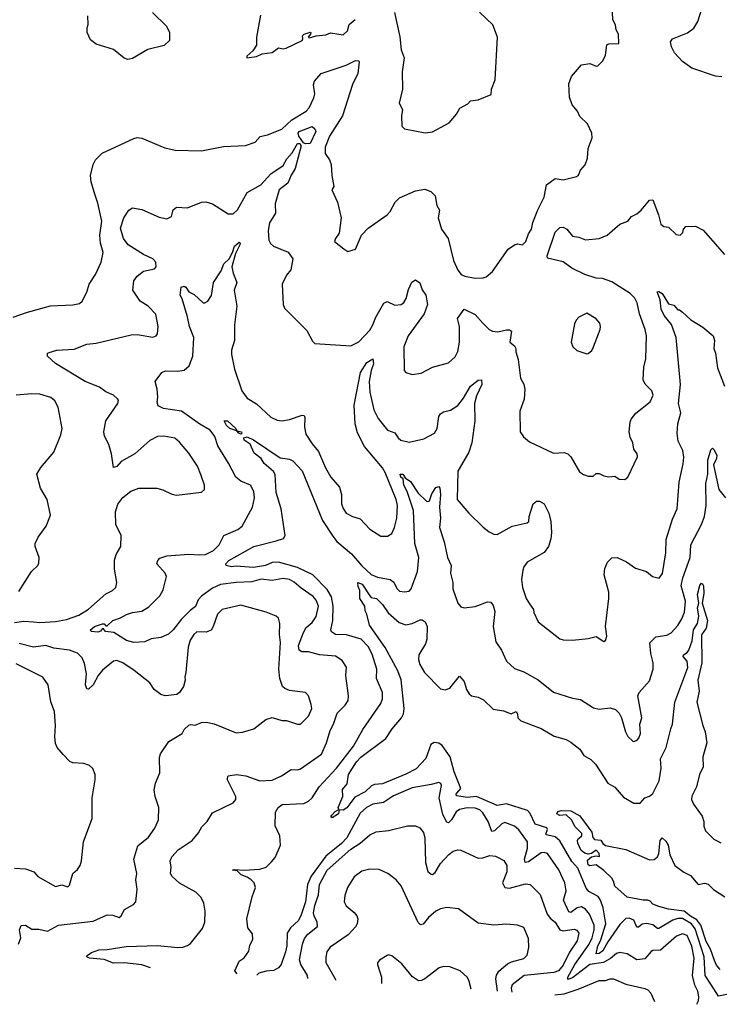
# Model space of a CAD drawing. Extents: x 1245515 to 1420776, y 606314 to 671314.
# Tile 8 of 256: x 1275998 to 1280449, y 615972 to 622237. Entities that reach past the tile are written whole.
import ezdxf

# ---------------------------------------------------------------- set-up
doc = ezdxf.new("R2010")
doc.units = 0

msp = doc.modelspace()

# ---------------------------------------------------------------- linework, layer by layer
at = {"layer": '0CON10XD'}
for points in [[(1275955.7, 620344.3), (1276047.5, 620375), (1276194.1, 620415.9), (1276335, 620422.5), (1276378.3, 620431.7), (1276396.2, 620445), (1276425, 620502.5), (1276440.8, 620555), (1276480, 620615), (1276516.9, 620695), (1276528.1, 620755), (1276511.9, 620815), (1276506.7, 620865), (1276520.8, 620955), (1276495, 621070), (1276475.6, 621125.6), (1276452.3, 621205), (1276448.2, 621245), (1276464.6, 621315.4), (1276479.4, 621345), (1276522, 621388), (1276725, 621481.4), (1276745, 621486.9), (1276775, 621483.1), (1276921.3, 621421.3), (1276987, 621407), (1277155, 621402.9), (1277295, 621430.6), (1277434.3, 621435.7), (1277495, 621458), (1277526.9, 621493.1), (1277575, 621503.3), (1277665, 621540), (1277729.4, 621600.6), (1277820.8, 621655), (1277838.9, 621675), (1277869.4, 621739.4), (1277874.6, 621765), (1277868, 621822), (1277873.5, 621845), (1277916.2, 621895), (1278075, 621947.7), (1278135, 621977.3), (1278155, 621975.8), (1278158, 621968), (1278149.5, 621895), (1278114.4, 621825), (1278051.5, 621625), (1277968.1, 621495), (1277940.8, 621425), (1277942, 621385), (1277969.4, 621345), (1277980, 621315), (1277982.9, 621245), (1277997.5, 621175), (1277983.3, 621155), (1278019.2, 621075), (1278043.3, 620975), (1278031.2, 620878.8), (1278006.2, 620845), (1278000, 620825), (1278059.3, 620779.3), (1278085, 620762.5), (1278135, 620776.7), (1278172.5, 620865), (1278215, 620911.2), (1278335, 620996), (1278355, 621016), (1278387.5, 621075), (1278415, 621103.6), (1278515, 621147.3), (1278575, 621159.1), (1278614.5, 621144.5), (1278641.4, 621115), (1278652, 621055), (1278668.6, 621025), (1278660, 620975), (1278680.8, 620905), (1278724, 620845), (1278758, 620705), (1278785, 620642.5), (1278807.5, 620615), (1278830, 620605), (1278895, 620592.5), (1278945.8, 620594.2), (1278965, 620601.2), (1279005.6, 620634.4), (1279105, 620776), (1279145, 620803.8), (1279165, 620810), (1279196.4, 620803.6), (1279218, 620825), (1279234, 620875), (1279253.8, 620905), (1279262.7, 620947.3), (1279293.4, 621026.6), (1279335, 621107.5), (1279348.8, 621185), (1279405, 621226.2), (1279455, 621218), (1279540.7, 621239.3), (1279553, 621247), (1279565, 621280), (1279595.9, 621314.1), (1279610, 621355), (1279613.6, 621416.4), (1279639.2, 621485), (1279637.1, 621515), (1279610, 621575), (1279560.8, 621620.8), (1279547.5, 621655), (1279512, 621695), (1279496.4, 621743.6), (1279491.7, 621828.3), (1279507.5, 621875), (1279571.2, 621948.8), (1279625, 621957.5), (1279665, 621940), (1279675, 621942.5), (1279707.5, 621975), (1279725, 622010), (1279733.6, 622076.4), (1279745, 622082.5), (1279810, 622085), (1279806.9, 622145), (1279793, 622173), (1279789.2, 622205), (1279771.2, 622235), (1279770, 622285)], [(1276843.4, 622283.4), (1276932, 622195), (1276950.8, 622155), (1276950, 622105), (1276918, 622072), (1276812.6, 622047.4), (1276715, 621988.8), (1276685, 621983.8), (1276662.1, 621992.1), (1276595, 622047.1), (1276485, 622082), (1276448.8, 622108.8), (1276427.5, 622155), (1276426.7, 622185), (1276433.9, 622206.1), (1276432.3, 622262.3)], [(1278383, 622283), (1278417, 622127), (1278424.4, 622045), (1278444.1, 621994.1), (1278432.2, 621905), (1278433.5, 621795), (1278411.2, 621705), (1278433.3, 621665), (1278426.7, 621625), (1278428.3, 621558.3), (1278445, 621542.5), (1278577, 621517), (1278625, 621523.3), (1278729.3, 621580.7), (1278777.5, 621635), (1278797, 621673), (1278849.2, 621700.8), (1278865, 621720), (1278915, 621726.7), (1278998.3, 621761.7), (1279000, 621795), (1279023.8, 621855), (1279037.1, 622125), (1279008, 622205), (1278923.3, 622285)], [(1280215, 621971.2), (1280164.2, 622025), (1280144.4, 622065), (1280138, 622095), (1280151.2, 622115), (1280247.4, 622152.6), (1280287, 622183), (1280312.2, 622225), (1280336.7, 622305)], [(1277530, 622265), (1277504, 622125), (1277504, 622075), (1277481.2, 622038.8), (1277442.5, 622005), (1277443, 621993), (1277505, 622002.9), (1277540.3, 622019.7), (1277605, 622027.1), (1277645, 622058.6), (1277675, 622052), (1277694.2, 622055.8), (1277795, 622103.8), (1277800, 622115), (1277796.7, 622135), (1277807.5, 622145), (1277845, 622156.7), (1277850, 622155), (1277847.5, 622145), (1277832.5, 622125), (1277841.2, 622121.2), (1277885, 622134.4), (1277945, 622140.8), (1277975, 622152.5), (1278055, 622141.2), (1278083.8, 622165), (1278093.6, 622206.4), (1278132.7, 622237.3)], [(1280465, 621872.9), (1280425, 621878), (1280275, 621929.2), (1280215, 621971.2)], [(1277817.2, 621447.2), (1277804.1, 621454.1), (1277773.7, 621495), (1277768.5, 621515), (1277775, 621526.4), (1277857.9, 621557.9), (1277875, 621543.3), (1277881.9, 621525), (1277845, 621449), (1277817.2, 621447.2)], [(1275965, 618400.5), (1276025, 618409.6), (1276086.1, 618406.1), (1276125, 618401.6), (1276225, 618407.6), (1276295, 618419.4), (1276375, 618448.2), (1276435, 618486.1), (1276545, 618584.6), (1276588, 618605), (1276610, 618625), (1276616, 618655), (1276601.2, 618741.2), (1276602.1, 618797.9), (1276611.4, 618835), (1276640.8, 618885), (1276642.5, 618955), (1276608.5, 619025), (1276607.9, 619105), (1276621.5, 619155), (1276655, 619196.9), (1276705, 619237.8), (1276755, 619255.6), (1276870, 619255), (1276907.5, 619245), (1276965, 619218), (1276995, 619212), (1277155, 619230), (1277173.3, 619246.7), (1277173.8, 619275), (1277153.3, 619336.7), (1277130, 619395), (1277075, 619478), (1277015, 619548.8), (1276985, 619573.3), (1276915, 619586.2), (1276875, 619583.8), (1276825, 619560), (1276731.2, 619475), (1276643.3, 619425), (1276615, 619394), (1276595, 619387.5), (1276582.2, 619475), (1276564.6, 619534.6), (1276536.6, 619586.6), (1276532.9, 619615), (1276546.2, 619685), (1276621.9, 619795), (1276626, 619815), (1276620.8, 619825), (1276595, 619846.9), (1276545, 619869.4), (1276505, 619899.5), (1276415, 619935.3), (1276225, 620050), (1276175.6, 620095), (1276175.7, 620114.3), (1276185, 620120), (1276235, 620133.3), (1276345, 620139.5), (1276425, 620171.8), (1276485, 620179.6), (1276707.6, 620232.4), (1276745, 620233.1), (1276845, 620216), (1276865.6, 620224.4), (1276875, 620237.5), (1276878.8, 620285), (1276865, 620362.5), (1276814.2, 620415), (1276765, 620445.6), (1276716.7, 620515), (1276724, 620575), (1276746, 620605), (1276785, 620635.8), (1276855, 620650.8), (1276866.4, 620665), (1276865, 620693.8), (1276844.3, 620715), (1276785, 620743.2), (1276688.5, 620805), (1276658.9, 620845), (1276639.8, 620909.8), (1276661.5, 620975), (1276691.9, 621025), (1276715, 621039.3), (1276775, 621030), (1276885, 620980), (1276935, 620970), (1276963.3, 620985), (1276973.9, 621026.1), (1276995, 621043.3), (1277065, 621040), (1277154.2, 621075.8), (1277182.7, 621077.3), (1277225, 621065.6), (1277325, 621000.5), (1277355, 621001.5), (1277383.6, 621026.4), (1277445, 621138.2), (1277533, 621187), (1277595, 621256), (1277675, 621308.6), (1277697.5, 621352.5), (1277730.5, 621389.5), (1277765, 621448.1), (1277779.4, 621449.4), (1277788.8, 621435), (1277750.7, 621289.3), (1277725, 621248.2), (1277703.2, 621196.7), (1277648.8, 621155), (1277622.8, 621065), (1277625.8, 621005), (1277588.2, 620945), (1277578.2, 620895), (1277582.2, 620835), (1277592.5, 620812.5), (1277613.3, 620795), (1277705, 620757.1), (1277735.6, 620715), (1277722.2, 620645), (1277695, 620612), (1277668.1, 620555), (1277673.8, 620425), (1277681.7, 620401.7), (1277825, 620258.8), (1277861.2, 620191.2), (1277876.4, 620176.4), (1278105, 620161.2), (1278155, 620187.1), (1278225, 620260.6), (1278245.6, 620295), (1278264.5, 620345), (1278315, 620432.5), (1278335, 620444.3), (1278385, 620421.1), (1278425.8, 620425), (1278441.8, 620438.2), (1278456.5, 620463.5), (1278470.9, 620519.1), (1278493.4, 620566.6), (1278515, 620582), (1278542.9, 620562.9), (1278558.6, 620518.6), (1278580.9, 620485), (1278593.3, 620425), (1278571.5, 620365), (1278470, 620225), (1278442.5, 620155), (1278442.9, 620005), (1278455, 619992.5), (1278495, 619978.8), (1278552.4, 619987.6), (1278625, 620025.8), (1278725.8, 620054.2), (1278767.9, 620092.1), (1278785.6, 620125), (1278795.3, 620184.7), (1278796.9, 620285), (1278782.9, 620335), (1278825, 620394), (1278895, 620360.6), (1278945, 620306.4), (1278985, 620265.6), (1279005, 620254.2), (1279038.8, 620251.2), (1279095, 620263.3), (1279115, 620262.5), (1279127.5, 620255), (1279116.7, 620185), (1279145, 620162.5), (1279153.3, 620145), (1279153.9, 620123.9), (1279169.2, 620075), (1279183.8, 619955), (1279205, 619917.5), (1279212, 619885), (1279208.3, 619821.7), (1279180, 619745), (1279181.4, 619615), (1279203.4, 619583.4), (1279241.3, 619551.3), (1279395, 619479.2), (1279462.3, 619482.3), (1279485, 619473.8), (1279503.8, 619455), (1279559.7, 619359.7), (1279585, 619342.5), (1279615, 619333.3), (1279646.7, 619333.3), (1279665, 619350), (1279685, 619350), (1279713.6, 619333.6), (1279745, 619327.5), (1279785, 619332.5), (1279812.7, 619312.7), (1279848.3, 619311.7), (1279867.5, 619325), (1279928.8, 619455), (1279926, 619475), (1279906, 619505), (1279899.2, 619545), (1279880.9, 619580.9), (1279875.8, 619615), (1279880.8, 619675), (1279888, 619695), (1279917.3, 619732.7), (1280008.8, 619805), (1280027.7, 619847.7), (1280020, 619875), (1279977.1, 619917.1), (1279964.3, 619944.3), (1279968.6, 620025), (1279981.7, 620078.3), (1279985.7, 620225), (1279978.1, 620265), (1279940.4, 620365), (1279926.4, 620435), (1279910.6, 620465), (1279881.4, 620495), (1279765, 620569.6), (1279705, 620590), (1279665, 620592.7), (1279593.3, 620615), (1279511.2, 620655), (1279455, 620696), (1279355, 620720), (1279353.1, 620735), (1279405.6, 620885), (1279435, 620914.4), (1279455, 620917.5), (1279479.2, 620905), (1279515, 620859.2), (1279555, 620852.5), (1279596.9, 620836.9), (1279685.5, 620844.5), (1279735, 620866.7), (1279815, 620935.6), (1279867.5, 620955), (1279890, 620985), (1279925, 621002.5), (1279952.5, 621025), (1280005, 621087.5), (1280025, 621090), (1280062.5, 620995), (1280076.7, 620935), (1280095, 620921.2), (1280126.1, 620916.1), (1280175, 620870), (1280200, 620865), (1280217, 620883), (1280220, 620905), (1280235, 620920), (1280297, 620923), (1280346.6, 620896.6), (1280481.9, 620741.9)], [(1276830.8, 616203.3), (1276775, 616223.3), (1276665, 616235.8), (1276595, 616234.8), (1276535, 616256.3), (1276442, 616265), (1276426, 616275), (1276427.7, 616282.3), (1276455, 616302.5), (1276501.7, 616318.3), (1276555, 616320.5), (1276675, 616340.4), (1276875, 616345.5), (1277005, 616333.6), (1277035, 616336.5), (1277064.5, 616345.5), (1277085, 616359.2), (1277160.6, 616455), (1277175.6, 616495), (1277178.1, 616565), (1277168.6, 616615), (1277152.4, 616652.4), (1277118.8, 616685), (1277015, 616742.2), (1276967.1, 616785), (1276957.5, 616805), (1276962.5, 616845), (1276956, 616885), (1276965, 616910), (1277005.5, 616954.5), (1277096.2, 617015), (1277135.9, 617064.1), (1277157.7, 617102.3), (1277190, 617135), (1277225, 617190), (1277355, 617254.3), (1277374, 617275), (1277372.9, 617295), (1277318.6, 617405), (1277323.8, 617425), (1277376.5, 617433.5), (1277436.4, 617426.4), (1277525, 617393.3), (1277605, 617397.5), (1277664.5, 617425.5), (1277724.2, 617465.8), (1277765, 617464.2), (1277785, 617470.8), (1277917.4, 617562.6), (1277950.4, 617635), (1277973.1, 617715), (1277994.6, 617755.4), (1278017.1, 617825), (1278068.1, 617875), (1278087.8, 617905), (1278089.5, 617935), (1278072.7, 618065), (1278077.5, 618117.5), (1278050.5, 618160.5), (1278008.1, 618188.1), (1277905, 618196.1), (1277835, 618214.5), (1277793.8, 618213.8), (1277775, 618226), (1277771.3, 618255), (1277802.6, 618337.4), (1277821, 618369), (1277857.7, 618402.3), (1277885, 618439.4), (1277899.2, 618505), (1277885, 618542.9), (1277865, 618566.4), (1277789.4, 618619.4), (1277745, 618658.9), (1277715, 618675.3), (1277675, 618680.8), (1277605, 618669.1), (1277535, 618678), (1277475, 618659.6), (1277375, 618656.7), (1277275, 618643.5), (1277225, 618619.5), (1277155, 618567.9), (1277134.3, 618545), (1277116.3, 618503.7), (1277082.1, 618477.9), (1277027.4, 618422.6), (1276975, 618354.5), (1276945, 618326.5), (1276895, 618305.5), (1276835, 618297.8), (1276795, 618277.5), (1276725, 618274.2), (1276676.6, 618286.6), (1276597.3, 618337.3), (1276543.3, 618345), (1276531.7, 618361.7), (1276525, 618362.5), (1276513, 618347), (1276495, 618339.5), (1276453.1, 618343.1), (1276448.1, 618355), (1276474.4, 618375), (1276525, 618392.9), (1276535, 618392), (1276545, 618380), (1276555, 618381.2), (1276589.4, 618415), (1276638.8, 618431.2), (1276677, 618453), (1276715, 618465.9), (1276775, 618474.5), (1276818.8, 618501.2), (1276889.2, 618570.8), (1276911.7, 618608.3), (1276931.5, 618695), (1276923.3, 618715), (1276871.4, 618775), (1276875.8, 618795), (1276889.1, 618810.9), (1276933.8, 618826.2), (1277075, 618837.1), (1277145, 618832.6), (1277180, 618835), (1277229.9, 618860.1), (1277266.9, 618895), (1277295.8, 618955), (1277386.3, 618993.7), (1277412.5, 619015), (1277479.4, 619135), (1277490.9, 619195), (1277487.5, 619235), (1277465.4, 619275.4), (1277405, 619300.8), (1277374, 619325), (1277327.3, 619415), (1277259.2, 619525), (1277239.6, 619585), (1277210.4, 619625), (1277145, 619663.4), (1277026.6, 619746.6), (1276913.3, 619763.3), (1276879.4, 619779.4), (1276872.4, 619802.4), (1276877.3, 619835), (1276871.6, 619885), (1276860.4, 619935), (1276901.7, 619991.7), (1276925, 620002.9), (1277005, 620000.4), (1277045, 620007.8), (1277075.6, 620035), (1277100, 620095), (1277106.2, 620215), (1277077.3, 620285), (1277066.2, 620346.2), (1277031.4, 620461.4), (1277018.6, 620485), (1277026, 620535), (1277045, 620540.9), (1277054.3, 620535), (1277075, 620505.6), (1277107.8, 620487.8), (1277165, 620435.7), (1277175, 620434.3), (1277194.5, 620445.5), (1277218.7, 620481.3), (1277231.2, 620565), (1277280.3, 620639.7), (1277296.7, 620683.3), (1277329.6, 620715), (1277352.1, 620755), (1277363.8, 620796.2), (1277395, 620820.9), (1277401.5, 620815), (1277399.4, 620805), (1277370.6, 620749.4), (1277347.7, 620665), (1277355, 620623.3), (1277378.6, 620565), (1277362.5, 620515), (1277379.2, 620415), (1277364.4, 620295), (1277363.8, 620195), (1277346, 620135), (1277345.9, 620105.9), (1277364.1, 620014.1), (1277410.7, 619875), (1277445, 619828.9), (1277505, 619792), (1277595, 619707.5), (1277635, 619689.2), (1277665, 619684.2), (1277715, 619692.2), (1277795, 619721.4), (1277808, 619718), (1277812.2, 619705), (1277808.9, 619645), (1277818.8, 619598.8), (1277857.8, 619537.8), (1277898.6, 619488.6), (1277943.1, 619385), (1277976.4, 619326.4), (1278033.4, 619263.4), (1278044.2, 619215.8), (1278044.3, 619155.7), (1278055, 619126.2), (1278075, 619097.5), (1278115.7, 619075.7), (1278165, 619060.8), (1278226, 618995), (1278295, 618951.2), (1278338.3, 618951.7), (1278365, 618967.5), (1278382, 619005), (1278398.1, 619065), (1278401.2, 619145), (1278392.9, 619185), (1278323.2, 619355), (1278307.1, 619385), (1278191.1, 619521.1), (1278147.8, 619607.8), (1278131.4, 619665), (1278125.9, 619785), (1278167, 619993), (1278205.4, 620055), (1278245, 620078.8), (1278247.9, 620047.9), (1278233.7, 620005), (1278222.2, 619935), (1278226.5, 619866.5), (1278251.3, 619755), (1278278.7, 619698.7), (1278338.6, 619625), (1278385, 619607.5), (1278405.3, 619575.3), (1278422.3, 619562.3), (1278475, 619547.8), (1278569.8, 619570.2), (1278637.5, 619605), (1278653.5, 619635), (1278665, 619712.5), (1278675, 619730), (1278695, 619741.9), (1278737.9, 619752.1), (1278785, 619781.8), (1278822.3, 619827.7), (1278865.3, 619904.7), (1278915, 619943.1), (1278935, 619944.3), (1278937.9, 619915), (1278904.4, 619844.4), (1278890.5, 619795), (1278894.5, 619685), (1278873.5, 619545), (1278855.7, 619485.7), (1278784.4, 619365), (1278780.6, 619185), (1278855, 619096.9), (1278946.9, 619006.9), (1278985, 618977.5), (1279015, 618962.5), (1279035, 618960.8), (1279130, 619015), (1279226.7, 619035), (1279236.2, 619045), (1279239.2, 619075), (1279264.2, 619155.8), (1279285, 619173.3), (1279305, 619173.3), (1279335, 619156.7), (1279365, 619097.5), (1279377.5, 619045), (1279381.2, 618975), (1279377.2, 618932.8), (1279363.1, 618885), (1279333.8, 618846.2), (1279226, 618785), (1279204.3, 618755), (1279198.1, 618735), (1279191.4, 618675), (1279195.7, 618625), (1279220, 618555), (1279240.6, 618520.6), (1279265.8, 618485), (1279268.8, 618465), (1279296.2, 618405), (1279435, 618298.1), (1279455, 618291.4), (1279515, 618290), (1279615, 618298.8), (1279665, 618313.3), (1279715, 618280), (1279725, 618287.5), (1279732.5, 618315), (1279725.6, 618375), (1279745.5, 618555), (1279745.4, 618595.4), (1279715.7, 618705), (1279720.8, 618745), (1279736.7, 618785), (1279765, 618813.3), (1279800, 618815), (1279858.3, 618788.3), (1279915, 618747.5), (1279985, 618726.7), (1280024.1, 618694.1), (1280066, 618684), (1280086.4, 618713.6), (1280108.1, 618845), (1280110.7, 618929.3), (1280150.2, 619059.8), (1280180.8, 619125), (1280193.5, 619295), (1280219.3, 619410.7), (1280223, 619453), (1280217.3, 619495), (1280187.3, 619555), (1280180.3, 619605), (1280185.3, 619665), (1280204.2, 619735), (1280189.8, 619795), (1280201.6, 619915), (1280174.6, 620215), (1280145, 620298), (1280098.9, 620355), (1280078, 620395), (1280072.5, 620455), (1280054.2, 620505), (1280065, 620506.9), (1280085.6, 620495), (1280125, 620428.8), (1280160, 620420), (1280185, 620390), (1280195, 620390), (1280215, 620376.7), (1280267.6, 620327.6), (1280345, 620281.4), (1280409.2, 620225), (1280417.5, 620195), (1280414.2, 620145), (1280424.4, 620114.4), (1280437.5, 620022.5), (1280481.4, 619905)], [(1279605, 620110), (1279615, 620113.3), (1279637.3, 620132.7), (1279648.8, 620155), (1279691.2, 620265), (1279692.5, 620285), (1279689.2, 620305), (1279665, 620334), (1279605, 620370), (1279555.9, 620344.1), (1279538.8, 620325), (1279528, 620302), (1279506, 620185), (1279516.7, 620155), (1279541.7, 620131.7), (1279605, 620110)], [(1275992.4, 618597.6), (1276073.4, 618726.6), (1276113.3, 618765), (1276120.5, 618779.5), (1276122.5, 618815), (1276096.2, 618885), (1276096.7, 618905), (1276116.2, 618945), (1276165.6, 619014.4), (1276192.9, 619085), (1276172.5, 619185), (1276130, 619255), (1276106.9, 619345), (1276132.4, 619387.6), (1276215.6, 619485), (1276260.6, 619595), (1276267.5, 619635), (1276242.3, 619772.3), (1276222, 619812), (1276195, 619833.3), (1276125, 619853.8), (1276075.7, 619855.7), (1275975, 619846.9)], [(1277405, 619599.2), (1277391.4, 619605), (1277380, 619620), (1277335, 619635.6), (1277314.6, 619655), (1277298.8, 619685), (1277319.2, 619685), (1277372.9, 619635), (1277380, 619620), (1277408, 619615), (1277410.8, 619605), (1277405, 619599.2)], [(1277381.6, 616166.6), (1277366, 616185), (1277393.4, 616246.6), (1277425, 616268.8), (1277455, 616309.2), (1277461.2, 616348.8), (1277481.8, 616385), (1277479.5, 616419.5), (1277449.5, 616459.5), (1277442.9, 616515), (1277476.2, 616655), (1277498.8, 616715), (1277489.2, 616745), (1277470, 616765), (1277445, 616781.5), (1277406.9, 616795), (1277381.2, 616821.2), (1277351.2, 616825), (1277365, 616830), (1277425, 616826.2), (1277525, 616831.8), (1277565, 616843.6), (1277600.4, 616879.6), (1277622.8, 616907.2), (1277656.2, 616985), (1277651.9, 617045), (1277622.9, 617107.1), (1277625.7, 617195), (1277642.5, 617225), (1277667.6, 617242.4), (1277805, 617250), (1277835, 617264.5), (1277857.8, 617285), (1277902.1, 617355), (1278013.4, 617475), (1278122.3, 617615), (1278180.1, 617719.9), (1278295.4, 617885), (1278305.3, 617915), (1278305.4, 617955), (1278267.1, 618045), (1278269.3, 618105), (1278240.7, 618200.7), (1278215, 618249.3), (1278170.5, 618295), (1278077.1, 618322.9), (1278006.7, 618325), (1277981.7, 618341.7), (1277977.8, 618355), (1277990.5, 618415), (1277993.2, 618505), (1277982, 618565), (1277955, 618611.8), (1277862.1, 618705), (1277765, 618752), (1277645, 618786), (1277605, 618783.4), (1277560.8, 618765), (1277485, 618750.4), (1277375, 618760.4), (1277344.7, 618754.7), (1277312.5, 618765), (1277308.8, 618775), (1277328, 618795), (1277486.5, 618885), (1277629.8, 618920.2), (1277676, 618935), (1277687.1, 618955), (1277660.8, 619125), (1277629.5, 619229.5), (1277623.2, 619343.2), (1277612, 619362), (1277554, 619414), (1277534.5, 619444.5), (1277489.7, 619479.7), (1277465, 619535.8), (1277425, 619561.4), (1277423.8, 619576.2), (1277445, 619582.1), (1277485, 619564.4), (1277655, 619449.2), (1277715, 619440), (1277735, 619430.9), (1277795, 619366.7), (1277925, 619049.5), (1277989.4, 618950.6), (1278015, 618916.9), (1278108.9, 618838.9), (1278175, 618760.9), (1278235, 618706.2), (1278275, 618688.9), (1278355, 618674.5), (1278377.3, 618657.3), (1278396.9, 618616.9), (1278415, 618600.6), (1278445, 618595.7), (1278475, 618601.4), (1278487.8, 618615), (1278528.1, 618725), (1278536.9, 618815), (1278512.8, 618905), (1278502.7, 619115), (1278462.2, 619235), (1278441.9, 619275), (1278436.7, 619315), (1278423.5, 619325), (1278418.8, 619345), (1278435, 619345.7), (1278450.9, 619320.9), (1278485, 619297.8), (1278533.6, 619225), (1278585, 619174.2), (1278595, 619170.8), (1278605, 619176.2), (1278620.5, 619219.5), (1278645, 619260), (1278665, 619266.7), (1278670, 619255), (1278674.6, 619215), (1278669, 619135), (1278674.7, 619065.3), (1278668.9, 619005), (1278698.5, 618915), (1278720.5, 618815), (1278742.1, 618765), (1278738.8, 618715), (1278753.3, 618656.7), (1278753.1, 618615), (1278786.2, 618525), (1278805, 618500), (1278825, 618493.8), (1278895, 618502.5), (1278975, 618532.5), (1278995, 618530), (1279009.1, 618509.1), (1279021.7, 618471.7), (1279010.9, 618375), (1279027.4, 618277.4), (1279064, 618225), (1279095.8, 618155), (1279145, 618108.6), (1279205, 618087.5), (1279295.6, 618035.6), (1279395, 617957.5), (1279515, 617920), (1279565, 617911.4), (1279648.3, 617858.3), (1279685, 617849.4), (1279755, 617858.6), (1279788.2, 617848.2), (1279810.8, 617825), (1279827.5, 617795), (1279851.2, 617705), (1279866.7, 617675), (1279900, 617645), (1279925, 617650), (1279936.7, 617665), (1279946.7, 617695), (1279943.8, 617755), (1279955.8, 617795), (1279930.8, 617935), (1279940, 617955), (1280005, 618031.2), (1280027.8, 618105), (1280027.8, 618145), (1280012.2, 618205), (1280007.7, 618272.3), (1280045, 618310), (1280115, 618320), (1280142.5, 618335), (1280185, 618382.9), (1280211.1, 618425), (1280226.6, 618466.6), (1280233.7, 618536.3), (1280206.6, 618635), (1280217.7, 618685), (1280264.2, 618815), (1280266.9, 618895), (1280334.7, 619025), (1280354, 619075), (1280364.5, 619145), (1280363.8, 619285), (1280375.4, 619345), (1280376.8, 619435), (1280395, 619500), (1280405, 619511.2), (1280415, 619502.5), (1280433.1, 619465), (1280431.2, 619445), (1280411.5, 619405), (1280446.7, 619246.7), (1280488.1, 619195)], [(1280515, 616038), (1280444.7, 616024.7), (1280395, 616100.4), (1280359.3, 616155), (1280352.2, 616275), (1280295, 616452.1), (1280271.9, 616485), (1280215, 616518.8), (1280185, 616518.5), (1280152.7, 616507.3), (1280065, 616455.3), (1280055, 616455.4), (1280025, 616478.1), (1279985, 616486.1), (1279959, 616481), (1279935, 616462), (1279925, 616463.8), (1279905, 616507.3), (1279875, 616519.6), (1279855, 616517.1), (1279815, 616479.6), (1279740.2, 616369.8), (1279708.3, 616311.7), (1279685, 616294.3), (1279665, 616292.9), (1279676.5, 616345), (1279693.4, 616375), (1279726.1, 616485), (1279709.6, 616585), (1279693.9, 616633.9), (1279677.9, 616657.9), (1279645.7, 616675), (1279619.7, 616689.7), (1279602.1, 616712.1), (1279547.7, 616837.7), (1279511.4, 616881.4), (1279435, 617012.2), (1279405, 617036.9), (1279349.6, 617049.6), (1279345.5, 617055), (1279355.4, 617085), (1279351.5, 617095), (1279277.4, 617117.4), (1279246.2, 617186.2), (1279228.2, 617205), (1279095, 617246.6), (1279035, 617238), (1278905, 617294.8), (1278845, 617287.9), (1278778, 617298), (1278773.5, 617305), (1278778.8, 617315), (1278805.4, 617345), (1278761, 617451), (1278735.8, 617545.8), (1278685, 617619.6), (1278665, 617632.9), (1278635, 617638.5), (1278614.1, 617625.9), (1278581.4, 617535), (1278519.6, 617470.4), (1278455, 617436.6), (1278305, 617375.6), (1278255, 617371.4), (1278236.8, 617363.2), (1278196.7, 617325), (1278130, 617290), (1278078.7, 617221.3), (1278055, 617208.1), (1278031.2, 617208.8), (1278026, 617184), (1277985, 617157.5), (1277977.5, 617165), (1277984.3, 617175), (1278005, 617199.4), (1278027.5, 617212.5), (1278023.3, 617225), (1278052.7, 617295), (1278050.9, 617339.1), (1278082, 617375), (1278090, 617435), (1278141.4, 617515), (1278167.5, 617545), (1278326.3, 617663.7), (1278366.5, 617725), (1278426.1, 617793.9), (1278439.8, 617820.2), (1278443.5, 617855), (1278425, 618035.8), (1278403.5, 618093.5), (1278322.2, 618242.2), (1278224.4, 618385), (1278206.7, 618455), (1278195.4, 618475.4), (1278192.9, 618505), (1278162.2, 618555), (1278162, 618605), (1278150.8, 618630.8), (1278150, 618655), (1278175.9, 618645), (1278225, 618570), (1278235, 618560), (1278267.5, 618555), (1278305, 618516), (1278341.8, 618461.8), (1278411.8, 618401.8), (1278455, 618386.4), (1278495.4, 618394.6), (1278545, 618417.5), (1278557.5, 618417.5), (1278576.7, 618405), (1278590.8, 618375), (1278588.5, 618295), (1278578.9, 618265), (1278536.9, 618195), (1278534.6, 618165), (1278543.8, 618133.8), (1278572.9, 618082.9), (1278675, 617979.6), (1278705, 617973.8), (1278735, 617984.5), (1278795, 618060), (1278825.8, 618025), (1278840, 617975), (1278856.8, 617946.8), (1278872.5, 617935), (1278915.7, 617925.7), (1278948.8, 617908.8), (1279010.3, 617850.3), (1279075, 617838.9), (1279125, 617821.2), (1279155.9, 617835.9), (1279165, 617820), (1279168, 617795), (1279186.5, 617776.5), (1279315, 617726.9), (1279397.2, 617677.2), (1279475, 617656.5), (1279505, 617640.6), (1279560.8, 617595), (1279586.2, 617555), (1279630.5, 617530.5), (1279660.9, 617500.9), (1279739.6, 617379.6), (1279785, 617354.6), (1279839, 617289), (1279905, 617252.5), (1279945, 617251.9), (1279974.8, 617285.2), (1280005, 617296.9), (1280025, 617312.5), (1280066.1, 617395), (1280078.2, 617475), (1280075, 617533.3), (1280111.1, 617605), (1280139.4, 617725), (1280151.9, 617755), (1280166.7, 617895), (1280248.4, 618115), (1280244, 618155), (1280218.9, 618185), (1280220.8, 618195), (1280245, 618210), (1280254.8, 618225), (1280275.7, 618285), (1280284.5, 618355), (1280310.8, 618395), (1280318.6, 618441.4), (1280310.2, 618495), (1280319.3, 618525), (1280310.9, 618579.1), (1280325, 618637.1), (1280335, 618651.5), (1280341.9, 618648.1), (1280348.8, 618635), (1280351, 618585), (1280339.8, 618525), (1280373.8, 618415), (1280365, 618365.5), (1280336.4, 618323.6), (1280337.7, 618145), (1280312.9, 618035), (1280320.5, 617965), (1280305.8, 617895), (1280343.5, 617745), (1280359.2, 617705), (1280370.4, 617635), (1280345, 617547.5), (1280346.9, 617483.1), (1280323.8, 617435), (1280304.1, 617355.9), (1280275, 617296.2), (1280271.1, 617275), (1280284, 617245), (1280339.3, 617169.3), (1280349.5, 617135), (1280350, 617105), (1280361.9, 617075), (1280413.8, 617023.8), (1280458.8, 616998.8)], [(1275990, 616355), (1276004.6, 616395), (1275997.4, 616445), (1276006.8, 616473.3), (1276035, 616476.4), (1276075, 616450.7), (1276120.6, 616450.6), (1276175, 616438.1), (1276244.6, 616475.4), (1276465, 616501.2), (1276555, 616540.4), (1276589.6, 616539.6), (1276630, 616525), (1276643.3, 616535), (1276664.1, 616575.9), (1276722.7, 616607.3), (1276736.2, 616625), (1276745.8, 616705), (1276737.5, 616765), (1276743.1, 616805), (1276723.5, 616895), (1276749.4, 616980.6), (1276817.1, 617035), (1276857.4, 617092.6), (1276880, 617145), (1276883.1, 617225), (1276859.4, 617295), (1276854.3, 617335.7), (1276861.7, 617378.3), (1276890, 617445), (1276887.3, 617542.7), (1276892.9, 617565), (1276946.2, 617645), (1277032.5, 617695), (1277045, 617720), (1277075, 617747.5), (1277085, 617752.5), (1277115, 617748.8), (1277155, 617765.6), (1277185, 617767.8), (1277235, 617756.9), (1277375, 617700), (1277415, 617702.9), (1277487.5, 617725), (1277563.8, 617785), (1277605, 617797.1), (1277665, 617777.5), (1277695, 617777.5), (1277765, 617754.2), (1277785, 617754), (1277834.5, 617805), (1277855.5, 617854.5), (1277851.2, 617878.8), (1277836, 617935), (1277817, 617957), (1277715, 617969.4), (1277685, 617980.6), (1277670, 617995), (1277653.5, 618045), (1277646.5, 618105), (1277658.1, 618275), (1277650.7, 618325), (1277653.5, 618395), (1277645, 618428.8), (1277630.6, 618440.6), (1277565, 618467.5), (1277405, 618511.2), (1277285, 618484.4), (1277255.5, 618454.5), (1277228.8, 618375), (1277215, 618351.9), (1277185, 618338.9), (1277125, 618342), (1277105, 618326), (1277082.1, 618287.9), (1277069.1, 618245), (1277055.9, 618084.1), (1277048.8, 618055), (1277051.2, 618035), (1277040, 617995), (1277015, 617956.2), (1276997.6, 617942.4), (1276945, 617937.1), (1276924.3, 617934.3), (1276895, 617944.3), (1276854.3, 617975), (1276825, 618016.5), (1276727.1, 618095), (1276655, 618145.5), (1276615, 618160), (1276594.5, 618155.5), (1276525, 618098.8), (1276496.4, 618063.6), (1276465, 618004), (1276435, 617976.7), (1276425, 617980), (1276417.5, 618005), (1276423.2, 618075), (1276410.4, 618140.4), (1276395, 618177.5), (1276365, 618205.3), (1276315, 618225.2), (1276215, 618238.4), (1276164.2, 618254.2), (1276085, 618244.7), (1275995, 618267.9)], [(1275965, 616838.8), (1276035, 616833.3), (1276087.5, 616815), (1276112.5, 616785), (1276225, 616722.5), (1276265, 616732.5), (1276305, 616720), (1276315, 616730), (1276335.8, 616804.2), (1276365, 616828.8), (1276382, 616855), (1276391.4, 616885), (1276404.4, 617005.6), (1276458.8, 617155), (1276460, 617285), (1276478.8, 617401.2), (1276478.8, 617435), (1276462.5, 617472.5), (1276441.2, 617491.2), (1276405, 617504), (1276335, 617507.5), (1276317, 617517), (1276275, 617562), (1276236, 617605), (1276225, 617632.5), (1276221.1, 617675), (1276226.3, 617743.7), (1276219.4, 617835), (1276195, 617897.5), (1276178.9, 618005), (1276145, 618054), (1275975, 618138.9)], [(1280306.1, 615972.1), (1280316, 615994), (1280318.8, 616018.8), (1280311.2, 616055), (1280294.1, 616094.1), (1280278.4, 616155), (1280288.3, 616265), (1280275, 616342.5), (1280245, 616409.1), (1280215, 616420.9), (1280177.5, 616405), (1280075, 616316.5), (1280026.6, 616313.4), (1280015, 616307.1), (1279975, 616260.4), (1279925, 616255.5), (1279862.6, 616292.6), (1279815, 616302.2), (1279795, 616295.5), (1279756.4, 616263.6), (1279711.8, 616238.2), (1279625, 616224.8), (1279515, 616140.5), (1279485, 616130.8), (1279485.4, 616145), (1279528.9, 616225), (1279620.9, 616355), (1279640.2, 616395), (1279652.1, 616445), (1279652.7, 616475), (1279623.9, 616545), (1279598.2, 616578.2), (1279571.6, 616591.6), (1279545, 616586.8), (1279505, 616557.2), (1279491.3, 616561.3), (1279458, 616635), (1279474.6, 616695), (1279466.2, 616745), (1279428, 616828), (1279355, 616931.1), (1279335, 616938.8), (1279315, 616935.9), (1279235, 616878.4), (1279214.6, 616874.6), (1279210.5, 616895), (1279228, 616965), (1279227.5, 617005), (1279172.9, 617082.9), (1279146.4, 617106.4), (1279085, 617129.6), (1279065, 617120.8), (1279018.5, 617075), (1279001.5, 617071.5), (1278977.9, 617135), (1278945, 617190.5), (1278925, 617209.1), (1278895, 617219.8), (1278845, 617221.9), (1278795, 617211.1), (1278775, 617196.2), (1278744.2, 617145.8), (1278725, 617126.5), (1278715, 617130), (1278689.5, 617179.5), (1278667.4, 617285), (1278680.8, 617365), (1278677.3, 617377.3), (1278665, 617384.2), (1278615, 617369.6), (1278495, 617350.4), (1278375, 617297.7), (1278313.4, 617256.6), (1278245, 617244.7), (1278203.8, 617225), (1278165, 617187.5), (1278078.8, 617031.2), (1278045, 616995.5), (1277945, 616913.6), (1277852.1, 616787.9), (1277829.8, 616735), (1277816.8, 616625), (1277788.1, 616541.9), (1277771.8, 616505), (1277721.1, 616458.9), (1277698.8, 616425), (1277698.2, 616345), (1277689.2, 616305), (1277660.5, 616225), (1277645, 616204.4), (1277615, 616187.8), (1277566.2, 616183.8), (1277520.2, 616169.8), (1277507.1, 616158.3)], [(1280453.9, 616193.9), (1280430.9, 616220.9), (1280418.9, 616251.1), (1280392.2, 616322.2), (1280365, 616372.5), (1280330.9, 616475), (1280305, 616509.1), (1280265, 616532), (1280225.5, 616565.5), (1280125, 616576.7), (1280063.8, 616593.8), (1280025, 616608.6), (1280008.5, 616628.5), (1279995, 616634.8), (1279964.6, 616634.6), (1279863.2, 616653.2), (1279785, 616723.3), (1279776.7, 616755), (1279764.1, 616774.1), (1279715, 616823.3), (1279665, 616860), (1279625, 616853.3), (1279615, 616860), (1279611.2, 616888.8), (1279635, 616910), (1279665, 616917.5), (1279687, 616913), (1279685, 616932.5), (1279665, 616953.8), (1279635, 616932.5), (1279615, 616928), (1279592.9, 616932.9), (1279570.9, 616950.9), (1279547.9, 616997.9), (1279545.7, 617015), (1279550, 617025), (1279575, 617043.5), (1279575, 617058.9), (1279532.3, 617102.3), (1279508.7, 617145), (1279475, 617178.6), (1279435, 617173.2), (1279415.6, 617185), (1279421.1, 617198.9), (1279445.3, 617205.3), (1279505, 617202.5), (1279562, 617172), (1279638.2, 617068.2), (1279645, 617033.3), (1279655, 617021.1), (1279695, 617017.5), (1279708.8, 616995), (1279725, 616982), (1279855, 616956.2), (1280005, 616892), (1280035, 616892.5), (1280055, 616910), (1280065, 616932.5), (1280071.8, 617015), (1280085, 617032), (1280109.4, 617009.4), (1280123.8, 616985), (1280133.8, 616923.8), (1280166.1, 616856.1), (1280223.4, 616813.4), (1280265, 616791.2), (1280314.3, 616734.3), (1280355, 616741.9), (1280377.2, 616737.2), (1280412.1, 616702.1), (1280483.3, 616655)], [(1277831.7, 616136.7), (1277829.5, 616155), (1277786.1, 616225), (1277778.2, 616255), (1277796.6, 616355), (1277809.5, 616390.5), (1277831.8, 616418.2), (1277893.5, 616466.5), (1277891.1, 616495), (1277870.6, 616535), (1277866.9, 616555), (1277875, 616600), (1277898.2, 616668.2), (1277904.8, 616735), (1277955, 616825.3), (1278105, 616959.6), (1278165, 616997.9), (1278225, 617050), (1278265, 617068.7), (1278345, 617077.8), (1278465, 617108.2), (1278515, 617108.1), (1278543.8, 617095), (1278567.5, 617065), (1278575, 617030), (1278579.4, 616875), (1278595, 616818), (1278615, 616799.4), (1278625, 616798.6), (1278640.2, 616809.8), (1278675, 616868.1), (1278727.8, 616925), (1278755, 616946.9), (1278785, 616955.8), (1278805, 616953.8), (1278915, 616901.5), (1278945, 616903.8), (1278987.9, 616917.9), (1279025, 616914.3), (1279046.7, 616905), (1279078, 616888), (1279097.3, 616855), (1279096.1, 616815), (1279068.8, 616745), (1279084.7, 616714.7), (1279115, 616710.9), (1279215, 616737.9), (1279245, 616734.4), (1279309.8, 616669.8), (1279354.6, 616545), (1279375, 616518.5), (1279405.3, 616495.3), (1279435, 616445.5), (1279455, 616440), (1279525, 616451.2), (1279543.1, 616443.1), (1279554.4, 616425), (1279545, 616375.8), (1279496.4, 616303.6), (1279455, 616221.2), (1279425, 616184.1), (1279395.7, 616174.3), (1279207.5, 616155), (1279131.9, 616095), (1279124, 616075), (1279129.9, 616050.3)], [(1279037.8, 616056.5), (1279027.4, 616135), (1279031.7, 616158.3), (1279046.5, 616183.5), (1279100.4, 616229.6), (1279126.8, 616243.3), (1279205, 616264.6), (1279226.9, 616285), (1279236.4, 616333.6), (1279235, 616390), (1279205, 616461.2), (1279165, 616475.8), (1279095, 616481.4), (1279015, 616476), (1278915, 616487.5), (1278790.3, 616580.3), (1278715, 616587.1), (1278675, 616578.9), (1278645, 616564.4), (1278599.4, 616525), (1278565, 616481.9), (1278547.5, 616477.5), (1278532.4, 616492.4), (1278425.8, 616725), (1278392.5, 616765), (1278340.8, 616805), (1278285, 616829.1), (1278225, 616831.2), (1278175, 616818.5), (1278126.5, 616783.5), (1278084.4, 616715), (1278066.2, 616665), (1278061.4, 616625), (1278075, 616598), (1278125, 616557.1), (1278141.9, 616535), (1278149.4, 616515), (1278145.7, 616485), (1278134.2, 616465), (1278086.7, 616415), (1277973.5, 616335), (1277952.9, 616305), (1277945, 616272.5), (1277945, 616238.8), (1278004.7, 616135), (1278009.3, 616124.9)], [(1278870.3, 616067.6), (1278855.7, 616125), (1278844, 616145), (1278800, 616185), (1278735, 616211.4), (1278695, 616212.5), (1278666.7, 616205), (1278575, 616134.3), (1278555, 616124.2), (1278535, 616122.5), (1278497.9, 616147.9), (1278429.7, 616229.7), (1278365, 616280), (1278345, 616286.2), (1278335, 616283.3), (1278287, 616253), (1278273.3, 616235), (1278273.3, 616225), (1278300, 616145), (1278300, 616105.5)], [(1279403.1, 616032.2), (1279460.9, 616039.1), (1279551.7, 616068.3), (1279685, 616123.5), (1279725, 616124.5), (1279755, 616134.6), (1279775, 616133.9), (1279855, 616100.8), (1279975, 616073.1), (1279993.6, 616063.6), (1280012.5, 616042.5), (1280035.8, 615990.1)]]:
    msp.add_lwpolyline(points, dxfattribs=at)

doc.saveas('drawing.dxf')
